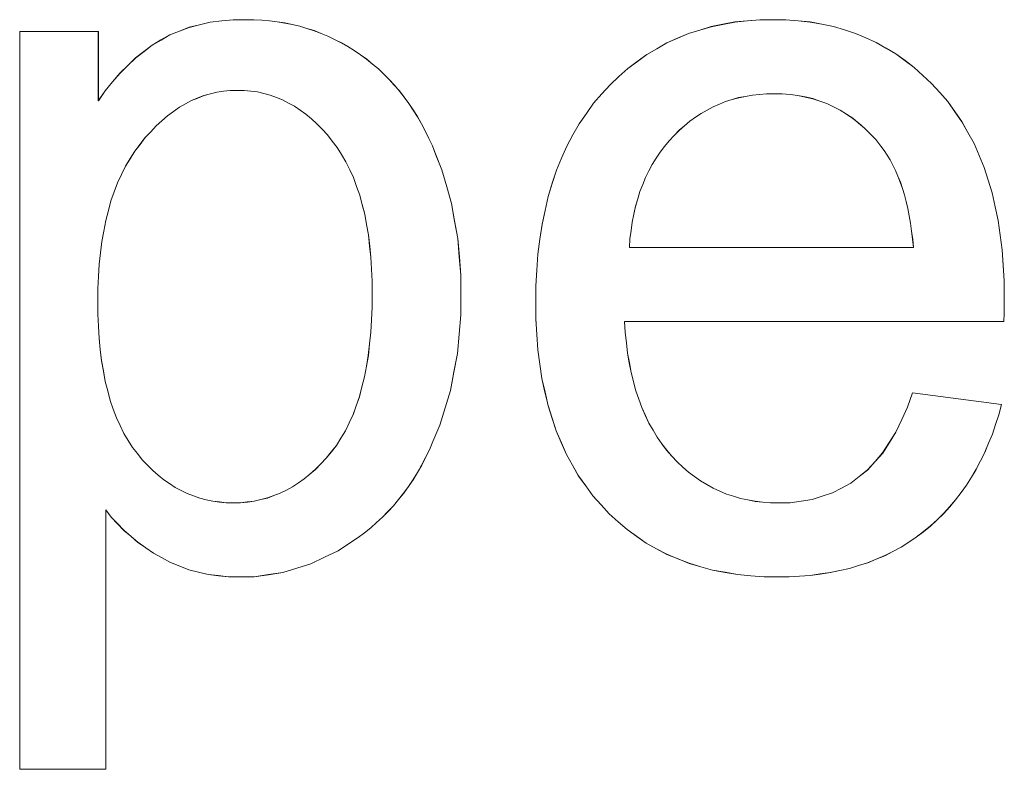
# Model space of a CAD drawing. Extents: x 229 to 926, y 37 to 878.
# Tile 86 of 194: x 339.94 to 343.28, y 803.87 to 806.41. Entities that reach past the tile are written whole.
import ezdxf

# ---------------------------------------------------------------- set-up
doc = ezdxf.new("R2010")
doc.units = 0
doc.layers.get('0').update_dxf_attribs({"lineweight": 13})
doc.layers.add('Beschriftung', color=7, linetype='Continuous', lineweight=25)
doc.layers.add('Beschriftung-A03ENJ5NI0', color=7, linetype='Continuous', lineweight=25)

# ---------------------------------------------------------------- blocks, each defined once
blk = doc.blocks.new('Referenz-A03ENJ5LI0', base_point=(255.7277, 65.704))
at = {"layer": 'Beschriftung', "color": 0, "lineweight": -2}
for p, q in [((340.5115, 806.3877), (340.5475, 806.3963)), ((340.5475, 806.3963), (340.5834, 806.4049)), ((340.5834, 806.4049), (340.6225, 806.4093)), ((340.6225, 806.4093), (340.6615, 806.4136)), ((340.6615, 806.4136), (340.7037, 806.4136)), ((340.7037, 806.4136), (340.7313, 806.4136)), ((340.7313, 806.4136), (340.7581, 806.4117)), ((340.7581, 806.4117), (340.7849, 806.4099)), ((340.7849, 806.4099), (340.8108, 806.4062)), ((340.8108, 806.4062), (340.8368, 806.4025)), ((340.8368, 806.4025), (340.862, 806.3969)), ((340.862, 806.3969), (340.8871, 806.3913)), ((342.2828, 806.39), (342.3233, 806.3979)), ((342.3233, 806.3979), (342.3638, 806.4058)), ((342.3638, 806.4058), (342.4063, 806.4097)), ((342.4063, 806.4097), (342.449, 806.4136)), ((342.449, 806.4136), (342.4936, 806.4136)), ((342.4936, 806.4136), (342.5368, 806.4136)), ((342.5368, 806.4136), (342.5781, 806.4098)), ((342.5781, 806.4098), (342.6193, 806.4058)), ((342.6193, 806.4058), (342.6586, 806.3981)), ((342.6586, 806.3981), (342.698, 806.3904)), ((339.937, 803.8679), (339.937, 806.3736)), ((339.937, 806.3736), (340.2038, 806.3736)), ((340.2038, 806.3736), (340.2038, 806.1377)), ((340.4164, 806.3446), (340.446, 806.3619)), ((340.446, 806.3619), (340.4787, 806.3748)), ((340.4787, 806.3748), (340.5115, 806.3877)), ((340.8871, 806.3913), (340.9115, 806.3838)), ((340.9115, 806.3838), (340.9358, 806.3764)), ((340.9358, 806.3764), (340.9594, 806.367)), ((340.9594, 806.367), (340.9829, 806.3577)), ((342.1696, 806.3505), (342.206, 806.3663)), ((342.206, 806.3663), (342.2445, 806.3781)), ((342.2445, 806.3781), (342.2828, 806.39)), ((342.698, 806.3904), (342.7353, 806.3789)), ((342.7353, 806.3789), (342.7725, 806.3672)), ((342.7725, 806.3672), (342.8078, 806.3518)), ((340.3587, 806.3058), (340.3867, 806.3274)), ((340.3867, 806.3274), (340.4164, 806.3446)), ((340.9829, 806.3577), (341.0056, 806.3465)), ((341.0056, 806.3465), (341.0283, 806.3354)), ((341.0283, 806.3354), (341.0503, 806.3223)), ((342.0991, 806.3151), (342.1333, 806.3348)), ((342.1333, 806.3348), (342.1696, 806.3505)), ((342.8078, 806.3518), (342.8432, 806.3363)), ((342.8432, 806.3363), (342.8765, 806.317)), ((340.3305, 806.2843), (340.3587, 806.3058)), ((341.0503, 806.3223), (341.0722, 806.3092)), ((341.0722, 806.3092), (341.0933, 806.2943)), ((341.0933, 806.2943), (341.1143, 806.2794)), ((342.0327, 806.2718), (342.0648, 806.2954)), ((342.0648, 806.2954), (342.0991, 806.3151)), ((342.8765, 806.317), (342.9098, 806.2977)), ((342.9098, 806.2977), (342.9412, 806.2745)), ((340.2774, 806.2326), (340.304, 806.2584)), ((340.304, 806.2584), (340.3305, 806.2843)), ((341.1143, 806.2794), (341.1341, 806.263)), ((341.1341, 806.263), (341.154, 806.2465)), ((342.0004, 806.248), (342.0327, 806.2718)), ((342.9412, 806.2745), (342.9726, 806.2513)), ((340.2523, 806.2024), (340.2774, 806.2326)), ((341.154, 806.2465), (341.1725, 806.2285)), ((341.1725, 806.2285), (341.191, 806.2105)), ((341.9704, 806.2205), (342.0004, 806.248)), ((342.9726, 806.2513), (343.0019, 806.2243)), ((340.2273, 806.1721), (340.2523, 806.2024)), ((341.191, 806.2105), (341.2082, 806.191)), ((341.9123, 806.1613), (341.9403, 806.1928)), ((341.9403, 806.1928), (341.9704, 806.2205)), ((343.0019, 806.2243), (343.0313, 806.1972)), ((343.0313, 806.1972), (343.0587, 806.1663)), ((340.2038, 806.1377), (340.2273, 806.1721)), ((340.5843, 806.1621), (340.5623, 806.1563)), ((340.6062, 806.1678), (340.5843, 806.1621)), ((340.6289, 806.1707), (340.6062, 806.1678)), ((340.6514, 806.1735), (340.6289, 806.1707)), ((340.6747, 806.1735), (340.6514, 806.1735)), ((340.6981, 806.1735), (340.6747, 806.1735)), ((340.7208, 806.1709), (340.6981, 806.1735)), ((340.7435, 806.1682), (340.7208, 806.1709)), ((340.7653, 806.1627), (340.7435, 806.1682)), ((340.7871, 806.1573), (340.7653, 806.1627)), ((341.2082, 806.191), (341.2254, 806.1715)), ((341.2254, 806.1715), (341.2414, 806.1505)), ((341.8843, 806.1298), (341.9123, 806.1613)), ((342.4471, 806.1599), (342.423, 806.1577)), ((342.4714, 806.1621), (342.4471, 806.1599)), ((342.4965, 806.1621), (342.4714, 806.1621)), ((342.5244, 806.1621), (342.4965, 806.1621)), ((342.5509, 806.1593), (342.5244, 806.1621)), ((342.5774, 806.1565), (342.5509, 806.1593)), ((343.0587, 806.1663), (343.0861, 806.1354)), ((340.4993, 806.1276), (340.4787, 806.1162)), ((340.5199, 806.1391), (340.4993, 806.1276)), ((340.5411, 806.1477), (340.5199, 806.1391)), ((340.5623, 806.1563), (340.5411, 806.1477)), ((340.8082, 806.1493), (340.7871, 806.1573)), ((340.8291, 806.1413), (340.8082, 806.1493)), ((340.8494, 806.1304), (340.8291, 806.1413)), ((340.8695, 806.1197), (340.8494, 806.1304)), ((341.2414, 806.1505), (341.2573, 806.1294)), ((341.2573, 806.1294), (341.272, 806.1069)), ((341.8598, 806.0951), (341.8843, 806.1298)), ((342.3111, 806.1266), (342.2899, 806.1177)), ((342.3323, 806.1355), (342.3111, 806.1266)), ((342.3544, 806.1422), (342.3323, 806.1355)), ((342.3766, 806.1488), (342.3544, 806.1422)), ((342.3998, 806.1532), (342.3766, 806.1488)), ((342.423, 806.1577), (342.3998, 806.1532)), ((342.6026, 806.151), (342.5774, 806.1565)), ((342.6279, 806.1454), (342.6026, 806.151)), ((342.6519, 806.1371), (342.6279, 806.1454)), ((342.6757, 806.1287), (342.6519, 806.1371)), ((342.6984, 806.1176), (342.6757, 806.1287)), ((343.0861, 806.1354), (343.1101, 806.1013)), ((340.4588, 806.1019), (340.4388, 806.0875)), ((340.4787, 806.1162), (340.4588, 806.1019)), ((340.8889, 806.1063), (340.8695, 806.1197)), ((340.9083, 806.0927), (340.8889, 806.1063)), ((340.9268, 806.0766), (340.9083, 806.0927)), ((341.272, 806.1069), (341.2865, 806.0843)), ((341.8353, 806.0603), (341.8598, 806.0951)), ((342.2496, 806.0955), (342.2304, 806.0822)), ((342.2697, 806.1066), (342.2496, 806.0955)), ((342.2899, 806.1177), (342.2697, 806.1066)), ((342.7212, 806.1065), (342.6984, 806.1176)), ((342.7425, 806.0926), (342.7212, 806.1065)), ((342.7638, 806.0786), (342.7425, 806.0926)), ((343.1101, 806.1013), (343.1341, 806.0673)), ((340.4195, 806.0704), (340.4004, 806.0531)), ((340.4388, 806.0875), (340.4195, 806.0704)), ((340.9453, 806.0604), (340.9268, 806.0766)), ((340.9631, 806.0416), (340.9453, 806.0604)), ((341.2865, 806.0843), (341.2999, 806.0601)), ((341.2999, 806.0601), (341.3133, 806.0361)), ((341.8142, 806.0224), (341.8353, 806.0603)), ((342.2112, 806.0689), (342.193, 806.0533)), ((342.2304, 806.0822), (342.2112, 806.0689)), ((342.7838, 806.062), (342.7638, 806.0786)), ((342.8039, 806.0453), (342.7838, 806.062)), ((343.1341, 806.0673), (343.1546, 806.0301)), ((340.3817, 806.0331), (340.3631, 806.0131)), ((340.4004, 806.0531), (340.3817, 806.0331)), ((340.9809, 806.0228), (340.9631, 806.0416)), ((341.3133, 806.0361), (341.3253, 806.0104)), ((342.1749, 806.0378), (342.1577, 806.02)), ((342.193, 806.0533), (342.1749, 806.0378)), ((342.8227, 806.0258), (342.8039, 806.0453)), ((342.8415, 806.0064), (342.8227, 806.0258)), ((343.1546, 806.0301), (343.1752, 805.9928)), ((340.3631, 806.0131), (340.3452, 805.9902)), ((340.9977, 806.0012), (340.9809, 806.0228)), ((341.0146, 805.9797), (340.9977, 806.0012)), ((341.3253, 806.0104), (341.3374, 805.9848)), ((341.7932, 805.9845), (341.8142, 806.0224)), ((342.1405, 806.0023), (342.1253, 805.983)), ((342.1577, 806.02), (342.1405, 806.0023)), ((342.8589, 805.984), (342.8415, 806.0064)), ((343.1752, 805.9928), (343.1923, 805.9525)), ((340.3273, 805.9672), (340.3116, 805.9417)), ((340.3452, 805.9902), (340.3273, 805.9672)), ((341.0294, 805.9555), (341.0146, 805.9797)), ((341.3374, 805.9848), (341.3481, 805.9576)), ((341.3481, 805.9576), (341.3696, 805.9033)), ((341.7758, 805.9434), (341.7932, 805.9845)), ((342.1101, 805.9637), (342.0968, 805.943)), ((342.1253, 805.983), (342.1101, 805.9637)), ((342.8703, 805.9698), (342.8589, 805.984)), ((342.8806, 805.9536), (342.8703, 805.9698)), ((340.3116, 805.9417), (340.296, 805.9162)), ((341.0442, 805.9312), (341.0294, 805.9555)), ((341.0568, 805.9042), (341.0442, 805.9312)), ((341.7583, 805.9022), (341.7758, 805.9434)), ((342.0968, 805.943), (342.0834, 805.9222)), ((342.8908, 805.9375), (342.8806, 805.9536)), ((342.8999, 805.9196), (342.8908, 805.9375)), ((343.1923, 805.9525), (343.2094, 805.9121)), ((340.296, 805.9162), (340.2826, 805.888)), ((341.0695, 805.8772), (341.0568, 805.9042)), ((341.3696, 805.9033), (341.3858, 805.8464)), ((341.7442, 805.8579), (341.7583, 805.9022)), ((342.072, 805.8999), (342.0606, 805.8777)), ((342.0834, 805.9222), (342.072, 805.8999)), ((342.9091, 805.9016), (342.8999, 805.9196)), ((342.9171, 805.8819), (342.9091, 805.9016)), ((343.2094, 805.9121), (343.2231, 805.8687)), ((340.2691, 805.8599), (340.2578, 805.8292)), ((340.2826, 805.888), (340.2691, 805.8599)), ((341.08, 805.8476), (341.0695, 805.8772)), ((341.7302, 805.8136), (341.7442, 805.8579)), ((342.0606, 805.8777), (342.0511, 805.8539)), ((342.9251, 805.8622), (342.9171, 805.8819)), ((342.9321, 805.8407), (342.9251, 805.8622)), ((343.2231, 805.8687), (343.2368, 805.8252)), ((340.2578, 805.8292), (340.2467, 805.7985)), ((341.0906, 805.8179), (341.08, 805.8476)), ((341.3858, 805.8464), (341.4019, 805.7894)), ((342.0416, 805.8302), (342.034, 805.805)), ((342.0511, 805.8539), (342.0416, 805.8302)), ((342.9389, 805.8192), (342.9321, 805.8407)), ((343.2368, 805.8252), (343.2471, 805.7785)), ((340.2467, 805.7985), (340.2378, 805.7652)), ((341.0991, 805.7854), (341.0906, 805.8179)), ((341.7197, 805.7661), (341.7302, 805.8136)), ((342.034, 805.805), (342.0264, 805.7797)), ((342.9448, 805.7959), (342.9389, 805.8192)), ((342.9505, 805.7725), (342.9448, 805.7959)), ((340.2378, 805.7652), (340.2288, 805.7319)), ((341.1076, 805.753), (341.0991, 805.7854)), ((341.4019, 805.7894), (341.4127, 805.7299)), ((341.7093, 805.7186), (341.7197, 805.7661)), ((342.0264, 805.7797), (342.0208, 805.753)), ((342.9552, 805.7475), (342.9505, 805.7725)), ((343.2471, 805.7785), (343.2574, 805.7319)), ((340.2288, 805.7319), (340.2221, 805.6959)), ((341.1139, 805.7179), (341.1076, 805.753)), ((341.4127, 805.7299), (341.4234, 805.6703)), ((342.0151, 805.7262), (342.0114, 805.698)), ((342.0208, 805.753), (342.0151, 805.7262)), ((342.9599, 805.7224), (342.9552, 805.7475)), ((343.2574, 805.7319), (343.2642, 805.6821)), ((340.2221, 805.6959), (340.2153, 805.6601)), ((341.1202, 805.6828), (341.1139, 805.7179)), ((341.7022, 805.6679), (341.7093, 805.7186)), ((342.0114, 805.698), (342.0077, 805.6697)), ((342.9634, 805.6956), (342.9599, 805.7224)), ((342.967, 805.6687), (342.9634, 805.6956)), ((340.2153, 805.6601), (340.2109, 805.6215)), ((341.1245, 805.6449), (341.1202, 805.6828)), ((341.4234, 805.6703), (341.4287, 805.6081)), ((341.6952, 805.6172), (341.7022, 805.6679)), ((342.0077, 805.6697), (342.0058, 805.64)), ((342.9694, 805.64), (342.967, 805.6687)), ((343.2642, 805.6821), (343.2711, 805.6322)), ((341.1286, 805.607), (341.1245, 805.6449)), ((342.0058, 805.64), (342.9694, 805.64)), ((343.2711, 805.6322), (343.2745, 805.5794)), ((340.2109, 805.6215), (340.2064, 805.583)), ((341.1308, 805.5665), (341.1286, 805.607)), ((341.4287, 805.6081), (341.4342, 805.546)), ((341.6917, 805.5633), (341.6952, 805.6172)), ((340.2064, 805.583), (340.2041, 805.5419)), ((341.1329, 805.5259), (341.1308, 805.5665)), ((341.6882, 805.5093), (341.6917, 805.5633)), ((343.2745, 805.5794), (343.2779, 805.5265)), ((340.2041, 805.5419), (340.2019, 805.5008)), ((341.1329, 805.4827), (341.1329, 805.5259)), ((341.4342, 805.546), (341.4342, 805.4812)), ((343.2779, 805.5265), (343.2779, 805.4703)), ((340.2019, 805.5008), (340.2019, 805.4571)), ((341.6882, 805.4522), (341.6882, 805.5093)), ((340.2019, 805.4571), (340.2019, 805.4133)), ((341.1329, 805.4372), (341.1329, 805.4827)), ((341.4342, 805.4812), (341.4342, 805.4117)), ((343.2779, 805.4566), (343.2775, 805.4362)), ((343.2779, 805.4703), (343.2779, 805.4566)), ((341.1308, 805.3947), (341.1329, 805.4372)), ((341.6882, 805.3971), (341.6882, 805.4522)), ((343.2775, 805.4362), (343.2771, 805.4158)), ((340.2019, 805.4133), (340.2041, 805.3725)), ((341.1286, 805.3523), (341.1308, 805.3947)), ((341.4342, 805.4117), (341.4282, 805.3457)), ((341.6917, 805.3449), (341.6882, 805.3971)), ((343.2771, 805.4158), (343.2763, 805.3885)), ((340.2041, 805.3725), (340.2061, 805.3316)), ((343.2763, 805.3885), (341.9895, 805.3885)), ((341.9895, 805.3885), (341.9915, 805.3512)), ((340.2061, 805.3316), (340.2103, 805.2936)), ((341.1243, 805.3128), (341.1286, 805.3523)), ((341.4282, 805.3457), (341.4223, 805.2797)), ((341.6951, 805.2928), (341.6917, 805.3449)), ((341.9915, 805.3512), (341.9955, 805.3161)), ((340.2103, 805.2936), (340.2145, 805.2556)), ((341.1199, 805.2733), (341.1243, 805.3128)), ((341.702, 805.2437), (341.6951, 805.2928)), ((341.9955, 805.3161), (341.9996, 805.281)), ((341.1134, 805.2369), (341.1199, 805.2733)), ((341.4223, 805.2797), (341.4104, 805.2172)), ((341.9996, 805.281), (342.0056, 805.248)), ((340.2145, 805.2556), (340.2208, 805.2205)), ((341.107, 805.2004), (341.1134, 805.2369)), ((341.7089, 805.1947), (341.702, 805.2437)), ((342.0056, 805.248), (342.0117, 805.2151)), ((340.2208, 805.2205), (340.2271, 805.1853)), ((341.0982, 805.1668), (341.107, 805.2004)), ((341.4104, 805.2172), (341.3985, 805.1547)), ((341.7194, 805.1488), (341.7089, 805.1947)), ((342.0117, 805.2151), (342.0197, 805.1844)), ((340.2271, 805.1853), (340.2355, 805.153)), ((341.0896, 805.1333), (341.0982, 805.1668)), ((342.0197, 805.1844), (342.0277, 805.1536)), ((340.2355, 805.153), (340.2439, 805.1206)), ((341.0788, 805.1027), (341.0896, 805.1333)), ((341.3985, 805.1547), (341.3807, 805.0956)), ((341.7298, 805.1028), (341.7194, 805.1488)), ((342.0277, 805.1536), (342.0377, 805.1251)), ((342.0377, 805.1251), (342.0479, 805.0965)), ((342.9495, 805.0976), (342.9662, 805.1465)), ((342.9662, 805.1465), (343.2681, 805.1065)), ((340.2439, 805.1206), (340.2544, 805.0913)), ((340.2544, 805.0913), (340.2649, 805.0618)), ((341.068, 805.0722), (341.0788, 805.1027)), ((341.3807, 805.0956), (341.3629, 805.0365)), ((341.7436, 805.0599), (341.7298, 805.1028)), ((342.0479, 805.0965), (342.0599, 805.0701)), ((342.9298, 805.0554), (342.9495, 805.0976)), ((343.2681, 805.1065), (343.2593, 805.0717)), ((340.2649, 805.0618), (340.2775, 805.0352)), ((341.055, 805.0446), (341.068, 805.0722)), ((341.7575, 805.017), (341.7436, 805.0599)), ((342.0599, 805.0701), (342.072, 805.0437)), ((342.9103, 805.0133), (342.9298, 805.0554)), ((343.2593, 805.0717), (343.2484, 805.039)), ((340.2775, 805.0352), (340.2901, 805.0086)), ((341.042, 805.017), (341.055, 805.0446)), ((341.3629, 805.0365), (341.3391, 804.9809)), ((342.072, 805.0437), (342.0861, 805.0196)), ((343.2484, 805.039), (343.2376, 805.0061)), ((340.2901, 805.0086), (340.3048, 804.9848)), ((341.0117, 804.9678), (341.0269, 804.9924)), ((341.0269, 804.9924), (341.042, 805.017)), ((341.7748, 804.9772), (341.7575, 805.017)), ((342.0861, 805.0196), (342.1001, 804.9954)), ((342.1001, 804.9954), (342.1162, 804.9734)), ((342.8878, 804.9777), (342.9103, 805.0133)), ((343.2376, 805.0061), (343.2248, 804.9752)), ((340.3048, 804.9848), (340.3195, 804.961)), ((340.3195, 804.961), (340.3363, 804.9401)), ((340.9944, 804.9461), (341.0117, 804.9678)), ((341.3391, 804.9809), (341.3272, 804.953)), ((341.7921, 804.9374), (341.7748, 804.9772)), ((342.1162, 804.9734), (342.1323, 804.9514)), ((342.8652, 804.9421), (342.8878, 804.9777)), ((343.2248, 804.9752), (343.2121, 804.9444)), ((340.3363, 804.9401), (340.353, 804.9193)), ((340.959, 804.9055), (340.9772, 804.9245)), ((340.9772, 804.9245), (340.9944, 804.9461)), ((341.3141, 804.9268), (341.3009, 804.9007)), ((341.3272, 804.953), (341.3141, 804.9268)), ((341.8129, 804.9007), (341.7921, 804.9374)), ((342.1323, 804.9514), (342.1503, 804.9315)), ((342.1503, 804.9315), (342.1684, 804.9118)), ((342.8397, 804.9133), (342.8652, 804.9421)), ((343.2121, 804.9444), (343.1975, 804.9155)), ((340.353, 804.9193), (340.3707, 804.901)), ((340.3707, 804.901), (340.3884, 804.8827)), ((340.9408, 804.8866), (340.959, 804.9055)), ((341.3009, 804.9007), (341.2863, 804.8761)), ((341.8336, 804.864), (341.8129, 804.9007)), ((342.1684, 804.9118), (342.1876, 804.8944)), ((342.1876, 804.8944), (342.2068, 804.877)), ((342.8142, 804.8843), (342.8397, 804.9133)), ((343.1975, 804.9155), (343.1828, 804.8866)), ((340.3884, 804.8827), (340.4071, 804.867)), ((340.4071, 804.867), (340.4256, 804.8513)), ((340.9027, 804.8542), (340.9218, 804.8704)), ((340.9218, 804.8704), (340.9408, 804.8866)), ((341.2863, 804.8761), (341.2717, 804.8515)), ((341.8579, 804.8303), (341.8336, 804.864)), ((342.2068, 804.877), (342.2271, 804.8622)), ((342.2271, 804.8622), (342.2475, 804.8474)), ((342.7573, 804.8398), (342.7858, 804.8621)), ((342.7858, 804.8621), (342.8142, 804.8843)), ((343.1663, 804.8596), (343.1497, 804.8326)), ((343.1828, 804.8866), (343.1663, 804.8596)), ((340.4256, 804.8513), (340.4451, 804.8383)), ((340.4451, 804.8383), (340.4646, 804.8252)), ((340.4646, 804.8252), (340.4849, 804.8148)), ((340.8421, 804.8162), (340.8629, 804.8271)), ((340.8629, 804.8271), (340.8828, 804.8406)), ((340.8828, 804.8406), (340.9027, 804.8542)), ((341.2558, 804.8286), (341.2398, 804.8057)), ((341.2717, 804.8515), (341.2558, 804.8286)), ((341.8822, 804.7967), (341.8579, 804.8303)), ((342.2475, 804.8474), (342.2689, 804.8349)), ((342.2689, 804.8349), (342.2903, 804.8226)), ((342.2903, 804.8226), (342.3128, 804.8126)), ((342.6946, 804.8064), (342.7259, 804.8231)), ((342.7259, 804.8231), (342.7573, 804.8398)), ((343.1497, 804.8326), (343.1313, 804.8076)), ((340.4849, 804.8148), (340.5052, 804.8043)), ((340.5052, 804.8043), (340.5264, 804.7965)), ((340.5264, 804.7965), (340.5477, 804.7887)), ((340.5477, 804.7887), (340.5698, 804.7834)), ((340.7554, 804.7838), (340.778, 804.7892)), ((340.778, 804.7892), (340.7996, 804.7973)), ((340.7996, 804.7973), (340.8212, 804.8054)), ((340.8212, 804.8054), (340.8421, 804.8162)), ((341.2398, 804.8057), (341.2226, 804.7844)), ((341.9099, 804.7661), (341.8822, 804.7967)), ((342.3128, 804.8126), (342.3354, 804.8027)), ((342.3354, 804.8027), (342.3591, 804.7953)), ((342.3591, 804.7953), (342.3827, 804.7879)), ((342.6259, 804.7841), (342.6602, 804.7953)), ((342.6602, 804.7953), (342.6946, 804.8064)), ((343.1313, 804.8076), (343.1128, 804.7826)), ((340.5698, 804.7834), (340.5919, 804.7783)), ((340.5919, 804.7783), (340.6148, 804.7756)), ((340.6148, 804.7756), (340.6378, 804.773)), ((340.6378, 804.773), (340.6617, 804.773)), ((340.6617, 804.773), (340.6861, 804.773)), ((340.6861, 804.773), (340.7094, 804.7757)), ((340.7094, 804.7757), (340.7329, 804.7785)), ((340.7329, 804.7785), (340.7554, 804.7838)), ((341.2053, 804.7631), (341.1867, 804.7434)), ((341.2226, 804.7844), (341.2053, 804.7631)), ((341.9376, 804.7356), (341.9099, 804.7661)), ((342.3827, 804.7879), (342.4075, 804.7829)), ((342.4075, 804.7829), (342.4323, 804.7779)), ((342.4323, 804.7779), (342.4582, 804.7755)), ((342.4582, 804.7755), (342.4841, 804.773)), ((342.4841, 804.773), (342.5111, 804.773)), ((342.5111, 804.773), (342.5513, 804.773)), ((342.5513, 804.773), (342.5886, 804.7785)), ((342.5886, 804.7785), (342.6259, 804.7841)), ((343.0925, 804.7595), (343.0722, 804.7364)), ((343.1128, 804.7826), (343.0925, 804.7595)), ((340.2478, 804.7245), (340.2291, 804.7492)), ((340.2291, 804.7492), (340.2291, 803.8679)), ((340.2691, 804.7021), (340.2478, 804.7245)), ((341.1682, 804.7237), (341.1482, 804.7057)), ((341.1867, 804.7434), (341.1682, 804.7237)), ((341.9677, 804.7087), (341.9376, 804.7356)), ((343.0722, 804.7364), (343.0499, 804.7153)), ((340.2904, 804.6795), (340.2691, 804.7021)), ((341.1482, 804.7057), (341.1283, 804.6876)), ((341.9979, 804.682), (341.9677, 804.7087)), ((343.0277, 804.6942), (343.0035, 804.675)), ((343.0499, 804.7153), (343.0277, 804.6942)), ((340.3142, 804.6591), (340.2904, 804.6795)), ((340.338, 804.6388), (340.3142, 804.6591)), ((341.0857, 804.6547), (341.0631, 804.64)), ((341.107, 804.6712), (341.0857, 804.6547)), ((341.1283, 804.6876), (341.107, 804.6712)), ((342.0305, 804.6591), (341.9979, 804.682)), ((342.0631, 804.6361), (342.0305, 804.6591)), ((342.9793, 804.6558), (342.9535, 804.639)), ((343.0035, 804.675), (342.9793, 804.6558)), ((340.3645, 804.6204), (340.338, 804.6388)), ((341.0631, 804.64), (341.0178, 804.6103)), ((342.0982, 804.617), (342.0631, 804.6361)), ((342.9276, 804.6222), (342.9002, 804.6078)), ((342.9535, 804.639), (342.9276, 804.6222)), ((340.3909, 804.6022), (340.3645, 804.6204)), ((340.4199, 804.5861), (340.3909, 804.6022)), ((340.9713, 804.5881), (340.9249, 804.5659)), ((341.0178, 804.6103), (340.9713, 804.5881)), ((342.1331, 804.5979), (342.0982, 804.617)), ((342.1707, 804.5826), (342.1331, 804.5979)), ((342.8726, 804.5934), (342.8435, 804.5814)), ((342.9002, 804.6078), (342.8726, 804.5934)), ((340.449, 804.5699), (340.4199, 804.5861)), ((340.4799, 804.5578), (340.449, 804.5699)), ((340.5108, 804.5456), (340.4799, 804.5578)), ((340.9249, 804.5659), (340.8773, 804.551)), ((342.2082, 804.5673), (342.1707, 804.5826)), ((342.2482, 804.5559), (342.2082, 804.5673)), ((342.288, 804.5444), (342.2482, 804.5559)), ((342.7835, 804.5598), (342.7526, 804.5503)), ((342.8143, 804.5694), (342.7835, 804.5598)), ((342.8435, 804.5814), (342.8143, 804.5694)), ((340.5436, 804.5377), (340.5108, 804.5456)), ((340.5764, 804.5296), (340.5436, 804.5377)), ((340.611, 804.5255), (340.5764, 804.5296)), ((340.6457, 804.5215), (340.611, 804.5255)), ((340.6822, 804.5215), (340.6457, 804.5215)), ((340.7321, 804.5215), (340.6822, 804.5215)), ((340.7809, 804.5288), (340.7321, 804.5215)), ((340.8297, 804.5363), (340.7809, 804.5288)), ((340.8773, 804.551), (340.8297, 804.5363)), ((342.3305, 804.5368), (342.288, 804.5444)), ((342.3729, 804.5291), (342.3305, 804.5368)), ((342.4177, 804.5253), (342.3729, 804.5291)), ((342.4626, 804.5215), (342.4177, 804.5253)), ((342.5098, 804.5215), (342.4626, 804.5215)), ((342.5474, 804.5215), (342.5098, 804.5215)), ((342.5833, 804.5239), (342.5474, 804.5215)), ((342.6192, 804.5263), (342.5833, 804.5239)), ((342.6533, 804.5311), (342.6192, 804.5263)), ((342.6876, 804.5359), (342.6533, 804.5311)), ((342.7201, 804.5431), (342.6876, 804.5359)), ((342.7526, 804.5503), (342.7201, 804.5431)), ((340.2291, 803.8679), (339.937, 803.8679))]:
    blk.add_line(p, q, dxfattribs=at)
blk = doc.blocks.new('Referenz-A03ENJ62I0', base_point=(255.7277, 65.7055))
at = {"layer": 'Beschriftung-A03ENJ5NI0', "color": 0, "lineweight": -2}
for p, q in [((340.5116, 806.3875), (340.5476, 806.3962)), ((340.5476, 806.3962), (340.5835, 806.4048)), ((340.5835, 806.4048), (340.6226, 806.4092)), ((340.6226, 806.4092), (340.6616, 806.4134)), ((340.6616, 806.4134), (340.7038, 806.4134)), ((340.7038, 806.4134), (340.7314, 806.4134)), ((340.7314, 806.4134), (340.7582, 806.4115)), ((340.7582, 806.4115), (340.785, 806.4098)), ((340.785, 806.4098), (340.8109, 806.406)), ((340.8109, 806.406), (340.8368, 806.4023)), ((340.8368, 806.4023), (340.8621, 806.3967)), ((340.8621, 806.3967), (340.8872, 806.3911)), ((342.2829, 806.3898), (342.3234, 806.3977)), ((342.3234, 806.3977), (342.3639, 806.4056)), ((342.3639, 806.4056), (342.4064, 806.4095)), ((342.4064, 806.4095), (342.4491, 806.4134)), ((342.4491, 806.4134), (342.4936, 806.4134)), ((342.4936, 806.4134), (342.5369, 806.4134)), ((342.5369, 806.4134), (342.5782, 806.4096)), ((342.5782, 806.4096), (342.6194, 806.4057)), ((342.6194, 806.4057), (342.6587, 806.3979)), ((342.6587, 806.3979), (342.6981, 806.3902)), ((339.9371, 803.8677), (339.9371, 806.3734)), ((339.9371, 806.3734), (340.2039, 806.3734)), ((340.2039, 806.3734), (340.2039, 806.1375)), ((340.4165, 806.3445), (340.4461, 806.3617)), ((340.4461, 806.3617), (340.4788, 806.3747)), ((340.4788, 806.3747), (340.5116, 806.3875)), ((340.8872, 806.3911), (340.9116, 806.3836)), ((340.9116, 806.3836), (340.9359, 806.3762)), ((340.9359, 806.3762), (340.9595, 806.3669)), ((340.9595, 806.3669), (340.983, 806.3575)), ((342.1697, 806.3503), (342.2061, 806.3661)), ((342.2061, 806.3661), (342.2446, 806.378)), ((342.2446, 806.378), (342.2829, 806.3898)), ((342.6981, 806.3902), (342.7353, 806.3787)), ((342.7353, 806.3787), (342.7726, 806.367)), ((342.7726, 806.367), (342.8079, 806.3516)), ((340.3588, 806.3056), (340.3868, 806.3272)), ((340.3868, 806.3272), (340.4165, 806.3445)), ((340.983, 806.3575), (341.0057, 806.3463)), ((341.0057, 806.3463), (341.0284, 806.3352)), ((341.0284, 806.3352), (341.0504, 806.3221)), ((342.0992, 806.3149), (342.1334, 806.3346)), ((342.1334, 806.3346), (342.1697, 806.3503)), ((342.8079, 806.3516), (342.8433, 806.3362)), ((342.8433, 806.3362), (342.8766, 806.3169)), ((340.3306, 806.2841), (340.3588, 806.3056)), ((341.0504, 806.3221), (341.0723, 806.3091)), ((341.0723, 806.3091), (341.0934, 806.2941)), ((341.0934, 806.2941), (341.1144, 806.2792)), ((342.0328, 806.2716), (342.0649, 806.2952)), ((342.0649, 806.2952), (342.0992, 806.3149)), ((342.8766, 806.3169), (342.9099, 806.2975)), ((342.9099, 806.2975), (342.9413, 806.2743)), ((340.2775, 806.2324), (340.3041, 806.2582)), ((340.3041, 806.2582), (340.3306, 806.2841)), ((341.1144, 806.2792), (341.1342, 806.2628)), ((341.1342, 806.2628), (341.154, 806.2463)), ((342.0005, 806.2478), (342.0328, 806.2716)), ((342.9413, 806.2743), (342.9726, 806.2511)), ((340.2524, 806.2022), (340.2775, 806.2324)), ((341.154, 806.2463), (341.1726, 806.2283)), ((341.1726, 806.2283), (341.1911, 806.2104)), ((341.9705, 806.2203), (342.0005, 806.2478)), ((342.9726, 806.2511), (343.002, 806.2242)), ((340.2274, 806.172), (340.2524, 806.2022)), ((341.1911, 806.2104), (341.2083, 806.1908)), ((341.9123, 806.1612), (341.9404, 806.1927)), ((341.9404, 806.1927), (341.9705, 806.2203)), ((343.002, 806.2242), (343.0314, 806.1971)), ((343.0314, 806.1971), (343.0588, 806.1661)), ((340.2039, 806.1375), (340.2274, 806.172)), ((340.5843, 806.1619), (340.5624, 806.1562)), ((340.6063, 806.1676), (340.5843, 806.1619)), ((340.629, 806.1705), (340.6063, 806.1676)), ((340.6515, 806.1733), (340.629, 806.1705)), ((340.6748, 806.1733), (340.6515, 806.1733)), ((340.6982, 806.1733), (340.6748, 806.1733)), ((340.7209, 806.1707), (340.6982, 806.1733)), ((340.7436, 806.168), (340.7209, 806.1707)), ((340.7654, 806.1626), (340.7436, 806.168)), ((340.7872, 806.1571), (340.7654, 806.1626)), ((341.2083, 806.1908), (341.2255, 806.1713)), ((341.2255, 806.1713), (341.2414, 806.1503)), ((341.8844, 806.1296), (341.9123, 806.1612)), ((342.4472, 806.1598), (342.4231, 806.1575)), ((342.4715, 806.162), (342.4472, 806.1598)), ((342.4966, 806.162), (342.4715, 806.162)), ((342.5245, 806.162), (342.4966, 806.162)), ((342.551, 806.1591), (342.5245, 806.162)), ((342.5775, 806.1563), (342.551, 806.1591)), ((343.0588, 806.1661), (343.0862, 806.1352)), ((340.4994, 806.1275), (340.4788, 806.1161)), ((340.52, 806.139), (340.4994, 806.1275)), ((340.5412, 806.1476), (340.52, 806.139)), ((340.5624, 806.1562), (340.5412, 806.1476)), ((340.8083, 806.1491), (340.7872, 806.1571)), ((340.8292, 806.1411), (340.8083, 806.1491)), ((340.8495, 806.1302), (340.8292, 806.1411)), ((340.8696, 806.1195), (340.8495, 806.1302)), ((341.2414, 806.1503), (341.2574, 806.1292)), ((341.2574, 806.1292), (341.2721, 806.1067)), ((341.8599, 806.0949), (341.8844, 806.1296)), ((342.3111, 806.1264), (342.29, 806.1175)), ((342.3324, 806.1353), (342.3111, 806.1264)), ((342.3545, 806.142), (342.3324, 806.1353)), ((342.3767, 806.1487), (342.3545, 806.142)), ((342.3999, 806.1531), (342.3767, 806.1487)), ((342.4231, 806.1575), (342.3999, 806.1531)), ((342.6027, 806.1508), (342.5775, 806.1563)), ((342.628, 806.1452), (342.6027, 806.1508)), ((342.652, 806.1369), (342.628, 806.1452)), ((342.6758, 806.1286), (342.652, 806.1369)), ((342.6985, 806.1175), (342.6758, 806.1286)), ((343.0862, 806.1352), (343.1102, 806.1011)), ((340.4589, 806.1017), (340.4389, 806.0874)), ((340.4788, 806.1161), (340.4589, 806.1017)), ((340.889, 806.1061), (340.8696, 806.1195)), ((340.9084, 806.0926), (340.889, 806.1061)), ((340.9269, 806.0765), (340.9084, 806.0926)), ((341.2721, 806.1067), (341.2866, 806.0841)), ((341.8354, 806.0602), (341.8599, 806.0949)), ((342.2497, 806.0954), (342.2305, 806.082)), ((342.2698, 806.1064), (342.2497, 806.0954)), ((342.29, 806.1175), (342.2698, 806.1064)), ((342.7212, 806.1063), (342.6985, 806.1175)), ((342.7425, 806.0924), (342.7212, 806.1063)), ((342.7638, 806.0785), (342.7425, 806.0924)), ((343.1102, 806.1011), (343.1341, 806.0671)), ((340.4196, 806.0702), (340.4004, 806.053)), ((340.4389, 806.0874), (340.4196, 806.0702)), ((340.9454, 806.0603), (340.9269, 806.0765)), ((340.9632, 806.0414), (340.9454, 806.0603)), ((341.2866, 806.0841), (341.3, 806.06)), ((341.3, 806.06), (341.3133, 806.0359)), ((341.8143, 806.0223), (341.8354, 806.0602)), ((342.2113, 806.0687), (342.1931, 806.0531)), ((342.2305, 806.082), (342.2113, 806.0687)), ((342.7839, 806.0618), (342.7638, 806.0785)), ((342.804, 806.0451), (342.7839, 806.0618)), ((343.1341, 806.0671), (343.1547, 806.0299)), ((340.3818, 806.0329), (340.3632, 806.0129)), ((340.4004, 806.053), (340.3818, 806.0329)), ((340.981, 806.0226), (340.9632, 806.0414)), ((341.3133, 806.0359), (341.3254, 806.0102)), ((342.175, 806.0376), (342.1578, 806.0199)), ((342.1931, 806.0531), (342.175, 806.0376)), ((342.8227, 806.0256), (342.804, 806.0451)), ((342.8415, 806.0062), (342.8227, 806.0256)), ((343.1547, 806.0299), (343.1753, 805.9927)), ((340.3632, 806.0129), (340.3453, 805.99)), ((340.9978, 806.001), (340.981, 806.0226)), ((341.0147, 805.9795), (340.9978, 806.001)), ((341.3254, 806.0102), (341.3375, 805.9846)), ((341.7933, 805.9844), (341.8143, 806.0223)), ((342.1406, 806.0021), (342.1254, 805.9828)), ((342.1578, 806.0199), (342.1406, 806.0021)), ((342.859, 805.9839), (342.8415, 806.0062)), ((343.1753, 805.9927), (343.1924, 805.9524)), ((340.3274, 805.967), (340.3117, 805.9415)), ((340.3453, 805.99), (340.3274, 805.967)), ((341.0295, 805.9553), (341.0147, 805.9795)), ((341.3375, 805.9846), (341.3482, 805.9574)), ((341.3482, 805.9574), (341.3697, 805.9032)), ((341.7759, 805.9432), (341.7933, 805.9844)), ((342.1102, 805.9635), (342.0969, 805.9428)), ((342.1254, 805.9828), (342.1102, 805.9635)), ((342.8704, 805.9696), (342.859, 805.9839)), ((342.8807, 805.9534), (342.8704, 805.9696)), ((340.3117, 805.9415), (340.2961, 805.9161)), ((341.0442, 805.931), (341.0295, 805.9553)), ((341.0569, 805.904), (341.0442, 805.931)), ((341.7584, 805.9021), (341.7759, 805.9432)), ((342.0969, 805.9428), (342.0835, 805.922)), ((342.8909, 805.9374), (342.8807, 805.9534)), ((342.9, 805.9194), (342.8909, 805.9374)), ((343.1924, 805.9524), (343.2095, 805.912)), ((340.2961, 805.9161), (340.2827, 805.8879)), ((341.0696, 805.8771), (341.0569, 805.904)), ((341.3697, 805.9032), (341.3859, 805.8462)), ((341.7443, 805.8578), (341.7584, 805.9021)), ((342.0721, 805.8998), (342.0607, 805.8775)), ((342.0835, 805.922), (342.0721, 805.8998)), ((342.9092, 805.9015), (342.9, 805.9194)), ((342.9172, 805.8818), (342.9092, 805.9015)), ((343.2095, 805.912), (343.2232, 805.8685)), ((340.2692, 805.8598), (340.2579, 805.8291)), ((340.2827, 805.8879), (340.2692, 805.8598)), ((341.0801, 805.8474), (341.0696, 805.8771)), ((341.7303, 805.8135), (341.7443, 805.8578)), ((342.0607, 805.8775), (342.0512, 805.8537)), ((342.9252, 805.862), (342.9172, 805.8818)), ((342.9322, 805.8406), (342.9252, 805.862)), ((343.2232, 805.8685), (343.2369, 805.825)), ((340.2579, 805.8291), (340.2468, 805.7983)), ((341.0907, 805.8177), (341.0801, 805.8474)), ((341.3859, 805.8462), (341.402, 805.7892)), ((342.0417, 805.8301), (342.0341, 805.8048)), ((342.0512, 805.8537), (342.0417, 805.8301)), ((342.939, 805.819), (342.9322, 805.8406)), ((343.2369, 805.825), (343.2472, 805.7784)), ((340.2468, 805.7983), (340.2379, 805.7651)), ((341.0992, 805.7853), (341.0907, 805.8177)), ((341.7198, 805.7659), (341.7303, 805.8135)), ((342.0341, 805.8048), (342.0265, 805.7795)), ((342.9449, 805.7958), (342.939, 805.819)), ((342.9506, 805.7724), (342.9449, 805.7958)), ((340.2379, 805.7651), (340.2289, 805.7317)), ((341.1077, 805.7528), (341.0992, 805.7853)), ((341.402, 805.7892), (341.4128, 805.7297)), ((341.7093, 805.7184), (341.7198, 805.7659)), ((342.0265, 805.7795), (342.0209, 805.7528)), ((342.9553, 805.7474), (342.9506, 805.7724)), ((343.2472, 805.7784), (343.2575, 805.7317)), ((340.2289, 805.7317), (340.2222, 805.6958)), ((341.114, 805.7177), (341.1077, 805.7528)), ((341.4128, 805.7297), (341.4235, 805.6701)), ((342.0152, 805.7261), (342.0115, 805.6978)), ((342.0209, 805.7528), (342.0152, 805.7261)), ((342.96, 805.7222), (342.9553, 805.7474)), ((343.2575, 805.7317), (343.2643, 805.6819)), ((340.2222, 805.6958), (340.2154, 805.6599)), ((341.1203, 805.6826), (341.114, 805.7177)), ((341.7023, 805.6677), (341.7093, 805.7184)), ((342.0115, 805.6978), (342.0077, 805.6695)), ((342.9635, 805.6954), (342.96, 805.7222)), ((342.9671, 805.6685), (342.9635, 805.6954)), ((340.2154, 805.6599), (340.211, 805.6213)), ((341.1246, 805.6448), (341.1203, 805.6826)), ((341.4235, 805.6701), (341.4288, 805.6079)), ((341.6953, 805.617), (341.7023, 805.6677)), ((342.0077, 805.6695), (342.0059, 805.6398)), ((342.9695, 805.6398), (342.9671, 805.6685)), ((343.2643, 805.6819), (343.2712, 805.6321)), ((341.1287, 805.6068), (341.1246, 805.6448)), ((342.0059, 805.6398), (342.9695, 805.6398)), ((343.2712, 805.6321), (343.2746, 805.5792)), ((340.211, 805.6213), (340.2065, 805.5829)), ((341.1309, 805.5663), (341.1287, 805.6068)), ((341.4288, 805.6079), (341.4343, 805.5458)), ((341.6918, 805.5631), (341.6953, 805.617)), ((340.2065, 805.5829), (340.2042, 805.5417)), ((341.133, 805.5257), (341.1309, 805.5663)), ((341.6883, 805.5091), (341.6918, 805.5631)), ((343.2746, 805.5792), (343.278, 805.5263)), ((340.2042, 805.5417), (340.202, 805.5006)), ((341.133, 805.4825), (341.133, 805.5257)), ((341.4343, 805.5458), (341.4343, 805.481)), ((343.278, 805.5263), (343.278, 805.4701)), ((340.202, 805.5006), (340.202, 805.4569)), ((341.6883, 805.4521), (341.6883, 805.5091)), ((340.202, 805.4569), (340.202, 805.4131)), ((341.133, 805.4371), (341.133, 805.4825)), ((341.4343, 805.481), (341.4343, 805.4115)), ((343.278, 805.4565), (343.2776, 805.4361)), ((343.278, 805.4701), (343.278, 805.4565)), ((341.1309, 805.3946), (341.133, 805.4371)), ((341.6883, 805.3969), (341.6883, 805.4521)), ((343.2776, 805.4361), (343.2772, 805.4156)), ((340.202, 805.4131), (340.2042, 805.3723)), ((341.1287, 805.3522), (341.1309, 805.3946)), ((341.4343, 805.4115), (341.4283, 805.3456)), ((341.6918, 805.3448), (341.6883, 805.3969)), ((343.2772, 805.4156), (343.2764, 805.3883)), ((340.2042, 805.3723), (340.2062, 805.3314)), ((343.2764, 805.3883), (341.9896, 805.3883)), ((341.9896, 805.3883), (341.9916, 805.351)), ((340.2062, 805.3314), (340.2104, 805.2934)), ((341.1244, 805.3127), (341.1287, 805.3522)), ((341.4283, 805.3456), (341.4224, 805.2796)), ((341.6952, 805.2926), (341.6918, 805.3448)), ((341.9916, 805.351), (341.9956, 805.3159)), ((340.2104, 805.2934), (340.2146, 805.2554)), ((341.12, 805.2732), (341.1244, 805.3127)), ((341.7021, 805.2436), (341.6952, 805.2926)), ((341.9956, 805.3159), (341.9997, 805.2808)), ((341.1135, 805.2367), (341.12, 805.2732)), ((341.4224, 805.2796), (341.4105, 805.217)), ((341.9997, 805.2808), (342.0057, 805.2478)), ((340.2146, 805.2554), (340.2209, 805.2203)), ((341.1071, 805.2002), (341.1135, 805.2367)), ((341.709, 805.1946), (341.7021, 805.2436)), ((342.0057, 805.2478), (342.0118, 805.2149)), ((340.2209, 805.2203), (340.2272, 805.1852)), ((341.0983, 805.1667), (341.1071, 805.2002)), ((341.4105, 805.217), (341.3986, 805.1545)), ((341.7195, 805.1487), (341.709, 805.1946)), ((342.0118, 805.2149), (342.0198, 805.1842)), ((340.2272, 805.1852), (340.2356, 805.1528)), ((341.0897, 805.1331), (341.0983, 805.1667)), ((342.0198, 805.1842), (342.0278, 805.1534)), ((340.2356, 805.1528), (340.244, 805.1205)), ((341.0789, 805.1025), (341.0897, 805.1331)), ((341.3986, 805.1545), (341.3808, 805.0954)), ((341.7299, 805.1026), (341.7195, 805.1487)), ((342.0278, 805.1534), (342.0378, 805.1249)), ((342.0378, 805.1249), (342.048, 805.0964)), ((342.9496, 805.0975), (342.9663, 805.1463)), ((342.9663, 805.1463), (343.2682, 805.1063)), ((340.244, 805.1205), (340.2545, 805.0911)), ((340.2545, 805.0911), (340.265, 805.0616)), ((341.068, 805.072), (341.0789, 805.1025)), ((341.3808, 805.0954), (341.363, 805.0363)), ((341.7437, 805.0597), (341.7299, 805.1026)), ((342.048, 805.0964), (342.06, 805.0699)), ((342.9299, 805.0553), (342.9496, 805.0975)), ((343.2682, 805.1063), (343.2594, 805.0716)), ((340.265, 805.0616), (340.2776, 805.035)), ((341.0551, 805.0445), (341.068, 805.072)), ((341.7576, 805.0168), (341.7437, 805.0597)), ((342.06, 805.0699), (342.0721, 805.0436)), ((342.9104, 805.0131), (342.9299, 805.0553)), ((343.2594, 805.0716), (343.2485, 805.0388)), ((340.2776, 805.035), (340.2902, 805.0084)), ((341.0421, 805.0168), (341.0551, 805.0445)), ((341.363, 805.0363), (341.3392, 804.9807)), ((342.0721, 805.0436), (342.0862, 805.0194)), ((343.2485, 805.0388), (343.2377, 805.0059)), ((340.2902, 805.0084), (340.3049, 804.9847)), ((341.0118, 804.9676), (341.027, 804.9922)), ((341.027, 804.9922), (341.0421, 805.0168)), ((341.7749, 804.977), (341.7576, 805.0168)), ((342.0862, 805.0194), (342.1002, 804.9953)), ((342.1002, 804.9953), (342.1163, 804.9732)), ((342.8879, 804.9776), (342.9104, 805.0131)), ((343.2377, 805.0059), (343.2249, 804.9751)), ((340.3049, 804.9847), (340.3196, 804.9609)), ((340.3196, 804.9609), (340.3364, 804.94)), ((340.9945, 804.946), (341.0118, 804.9676)), ((341.3392, 804.9807), (341.3273, 804.9529)), ((341.7922, 804.9372), (341.7749, 804.977)), ((342.1163, 804.9732), (342.1324, 804.9512)), ((342.8653, 804.9419), (342.8879, 804.9776)), ((343.2249, 804.9751), (343.2122, 804.9442)), ((340.3364, 804.94), (340.3531, 804.9191)), ((340.9591, 804.9054), (340.9773, 804.9243)), ((340.9773, 804.9243), (340.9945, 804.946)), ((341.3142, 804.9267), (341.301, 804.9005)), ((341.3273, 804.9529), (341.3142, 804.9267)), ((341.813, 804.9006), (341.7922, 804.9372)), ((342.1324, 804.9512), (342.1504, 804.9314)), ((342.1504, 804.9314), (342.1685, 804.9116)), ((342.8398, 804.9131), (342.8653, 804.9419)), ((343.2122, 804.9442), (343.1976, 804.9153)), ((340.3531, 804.9191), (340.3708, 804.9009)), ((340.3708, 804.9009), (340.3885, 804.8825)), ((340.9409, 804.8865), (340.9591, 804.9054)), ((341.301, 804.9005), (341.2864, 804.876)), ((341.8337, 804.8638), (341.813, 804.9006)), ((342.1685, 804.9116), (342.1877, 804.8942)), ((342.1877, 804.8942), (342.2069, 804.8769)), ((342.8143, 804.8841), (342.8398, 804.9131)), ((343.1976, 804.9153), (343.1829, 804.8864)), ((340.3885, 804.8825), (340.4072, 804.8668)), ((340.4072, 804.8668), (340.4257, 804.8512)), ((340.9028, 804.854), (340.9219, 804.8702)), ((340.9219, 804.8702), (340.9409, 804.8865)), ((341.2864, 804.876), (341.2718, 804.8514)), ((341.858, 804.8301), (341.8337, 804.8638)), ((342.2069, 804.8769), (342.2272, 804.862)), ((342.2272, 804.862), (342.2476, 804.8472)), ((342.7574, 804.8396), (342.7859, 804.8619)), ((342.7859, 804.8619), (342.8143, 804.8841)), ((343.1664, 804.8595), (343.1498, 804.8324)), ((343.1829, 804.8864), (343.1664, 804.8595)), ((340.4257, 804.8512), (340.4452, 804.8381)), ((340.4452, 804.8381), (340.4647, 804.8251)), ((340.4647, 804.8251), (340.485, 804.8146)), ((340.8422, 804.8161), (340.863, 804.8269)), ((340.863, 804.8269), (340.8829, 804.8404)), ((340.8829, 804.8404), (340.9028, 804.854)), ((341.2559, 804.8285), (341.2399, 804.8055)), ((341.2718, 804.8514), (341.2559, 804.8285)), ((341.8823, 804.7965), (341.858, 804.8301)), ((342.2476, 804.8472), (342.269, 804.8348)), ((342.269, 804.8348), (342.2904, 804.8224)), ((342.2904, 804.8224), (342.3129, 804.8125)), ((342.6947, 804.8063), (342.726, 804.8229)), ((342.726, 804.8229), (342.7574, 804.8396)), ((343.1498, 804.8324), (343.1314, 804.8074)), ((340.485, 804.8146), (340.5053, 804.8042)), ((340.5053, 804.8042), (340.5265, 804.7963)), ((340.5265, 804.7963), (340.5478, 804.7885)), ((340.5478, 804.7885), (340.5699, 804.7832)), ((340.7555, 804.7837), (340.7781, 804.789)), ((340.7781, 804.789), (340.7997, 804.7972)), ((340.7997, 804.7972), (340.8213, 804.8053)), ((340.8213, 804.8053), (340.8422, 804.8161)), ((341.2399, 804.8055), (341.2227, 804.7842)), ((341.91, 804.7659), (341.8823, 804.7965)), ((342.3129, 804.8125), (342.3355, 804.8025)), ((342.3355, 804.8025), (342.3592, 804.7951)), ((342.3592, 804.7951), (342.3828, 804.7877)), ((342.626, 804.784), (342.6603, 804.7951)), ((342.6603, 804.7951), (342.6947, 804.8063)), ((343.1314, 804.8074), (343.1129, 804.7824)), ((340.5699, 804.7832), (340.592, 804.7781)), ((340.592, 804.7781), (340.6149, 804.7754)), ((340.6149, 804.7754), (340.6379, 804.7729)), ((340.6379, 804.7729), (340.6618, 804.7729)), ((340.6618, 804.7729), (340.6862, 804.7729)), ((340.6862, 804.7729), (340.7095, 804.7755)), ((340.7095, 804.7755), (340.733, 804.7783)), ((340.733, 804.7783), (340.7555, 804.7837)), ((341.2054, 804.7629), (341.1868, 804.7433)), ((341.2227, 804.7842), (341.2054, 804.7629)), ((341.9377, 804.7354), (341.91, 804.7659)), ((342.3828, 804.7877), (342.4076, 804.7827)), ((342.4076, 804.7827), (342.4324, 804.7777)), ((342.4324, 804.7777), (342.4583, 804.7754)), ((342.4583, 804.7754), (342.4842, 804.7729)), ((342.4842, 804.7729), (342.5112, 804.7729)), ((342.5112, 804.7729), (342.5514, 804.7729)), ((342.5514, 804.7729), (342.5887, 804.7784)), ((342.5887, 804.7784), (342.626, 804.784)), ((343.0926, 804.7594), (343.0723, 804.7362)), ((343.1129, 804.7824), (343.0926, 804.7594)), ((340.2479, 804.7243), (340.2292, 804.7491)), ((340.2292, 804.7491), (340.2292, 803.8677)), ((340.2692, 804.7019), (340.2479, 804.7243)), ((341.1683, 804.7236), (341.1482, 804.7055)), ((341.1868, 804.7433), (341.1683, 804.7236)), ((341.9678, 804.7085), (341.9377, 804.7354)), ((343.0723, 804.7362), (343.05, 804.7151)), ((340.2905, 804.6793), (340.2692, 804.7019)), ((341.1482, 804.7055), (341.1284, 804.6874)), ((341.998, 804.6818), (341.9678, 804.7085)), ((343.0278, 804.694), (343.0036, 804.6748)), ((343.05, 804.7151), (343.0278, 804.694)), ((340.3143, 804.659), (340.2905, 804.6793)), ((340.3381, 804.6386), (340.3143, 804.659)), ((341.0858, 804.6545), (341.0632, 804.6398)), ((341.1071, 804.671), (341.0858, 804.6545)), ((341.1284, 804.6874), (341.1071, 804.671)), ((342.0306, 804.6589), (341.998, 804.6818)), ((342.0632, 804.636), (342.0306, 804.6589)), ((342.9794, 804.6556), (342.9535, 804.6388)), ((343.0036, 804.6748), (342.9794, 804.6556)), ((340.3646, 804.6203), (340.3381, 804.6386)), ((341.0632, 804.6398), (341.0179, 804.6101)), ((342.0983, 804.6169), (342.0632, 804.636)), ((342.9277, 804.622), (342.9003, 804.6076)), ((342.9535, 804.6388), (342.9277, 804.622)), ((340.391, 804.602), (340.3646, 804.6203)), ((340.42, 804.5859), (340.391, 804.602)), ((340.9714, 804.5879), (340.925, 804.5657)), ((341.0179, 804.6101), (340.9714, 804.5879)), ((342.1332, 804.5977), (342.0983, 804.6169)), ((342.1708, 804.5824), (342.1332, 804.5977)), ((342.8727, 804.5932), (342.8436, 804.5813)), ((342.9003, 804.6076), (342.8727, 804.5932)), ((340.4491, 804.5697), (340.42, 804.5859)), ((340.48, 804.5577), (340.4491, 804.5697)), ((340.5109, 804.5455), (340.48, 804.5577)), ((340.925, 804.5657), (340.8774, 804.5509)), ((342.2083, 804.5672), (342.1708, 804.5824)), ((342.2483, 804.5557), (342.2083, 804.5672)), ((342.2881, 804.5442), (342.2483, 804.5557)), ((342.7836, 804.5597), (342.7527, 804.5501)), ((342.8144, 804.5693), (342.7836, 804.5597)), ((342.8436, 804.5813), (342.8144, 804.5693)), ((340.5437, 804.5375), (340.5109, 804.5455)), ((340.5765, 804.5294), (340.5437, 804.5375)), ((340.6111, 804.5253), (340.5765, 804.5294)), ((340.6458, 804.5213), (340.6111, 804.5253)), ((340.6823, 804.5213), (340.6458, 804.5213)), ((340.7322, 804.5213), (340.6823, 804.5213)), ((340.781, 804.5287), (340.7322, 804.5213)), ((340.8298, 804.5362), (340.781, 804.5287)), ((340.8774, 804.5509), (340.8298, 804.5362)), ((342.3306, 804.5366), (342.2881, 804.5442)), ((342.373, 804.529), (342.3306, 804.5366)), ((342.4178, 804.5251), (342.373, 804.529)), ((342.4627, 804.5213), (342.4178, 804.5251)), ((342.5099, 804.5213), (342.4627, 804.5213)), ((342.5475, 804.5213), (342.5099, 804.5213)), ((342.5834, 804.5237), (342.5475, 804.5213)), ((342.6193, 804.5261), (342.5834, 804.5237)), ((342.6534, 804.5309), (342.6193, 804.5261)), ((342.6877, 804.5357), (342.6534, 804.5309)), ((342.7201, 804.5429), (342.6877, 804.5357)), ((342.7527, 804.5501), (342.7201, 804.5429)), ((340.2292, 803.8677), (339.9371, 803.8677))]:
    blk.add_line(p, q, dxfattribs=at)

msp = doc.modelspace()

# ---------------------------------------------------------------- block references
at = {"color": 251, "lineweight": 13, "ltscale": 0.13, "true_color": 0x606060}
for name, p in [('Referenz-A03ENJ5LI0', (255.7277, 65.704)), ('Referenz-A03ENJ62I0', (255.7277, 65.7055))]:
    msp.add_blockref(name, p, dxfattribs=at)

doc.saveas('drawing.dxf')
